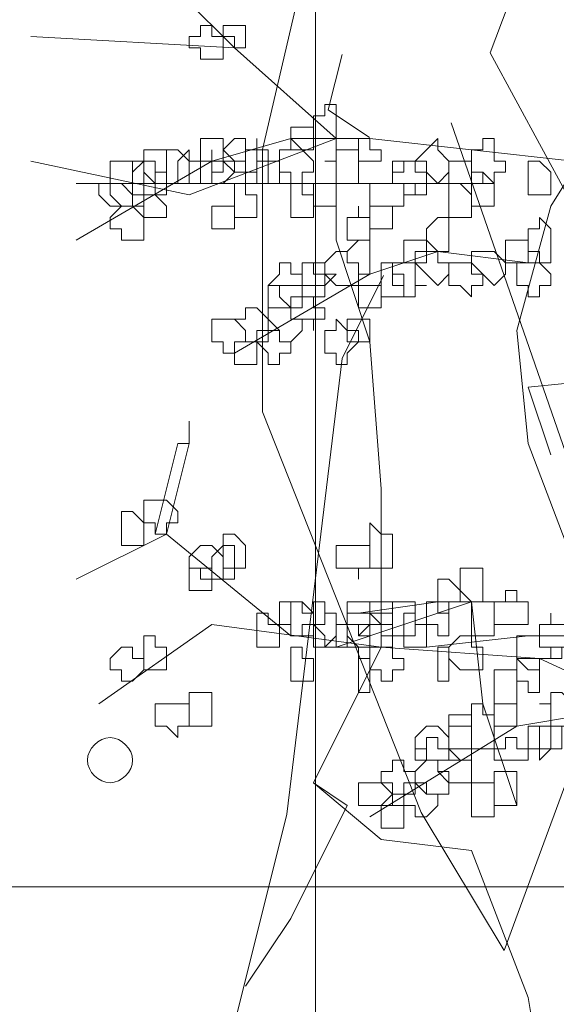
# Model space of a CAD drawing. Header units: millimetres. Extents: x 14400 to 93787, y -21104 to 39413.
# Tile 65 of 256: x 23587.51 to 23595.37, y 9755.07 to 9769.48. Entities that reach past the tile are written whole.
import ezdxf

# ---------------------------------------------------------------- set-up
doc = ezdxf.new("R2010")
doc.units = ezdxf.units.MM
doc.layers.add('_MODUS - zielen', color=66, linetype='Continuous', lineweight=9)
doc.layers.add('Hatch', color=4, linetype='Continuous', lineweight=5)

msp = doc.modelspace()

# ---------------------------------------------------------------- hatches: boundary and pattern name
at = {"layer": 'Hatch', "ltscale": 2, "true_color": 0xc7c7c7}
h = msp.add_hatch(dxfattribs=at)
h.set_pattern_fill('GRATE', color=9, scale=7, angle=90)
h.paths.add_polyline_path([(23182.90184, 9824.23322), (23670.94642, 9824.23322), (23670.94642, 9747.23322), (23182.90184, 9747.23322)])

# ---------------------------------------------------------------- linework, layer by layer
at = {"layer": '_MODUS - zielen', "transparency": 33554687}
msp.add_line((23595.54908, 9763.01881), (23593.83126, 9767.96578), dxfattribs=at)
for points in [[(23596.28268, 9759.7958), (23594.95897, 9763.27054), (23594.79351, 9764.92517), (23595.2899, 9766.74527), (23596.11721, 9768.06898), (23596.77907, 9769.72361), (23596.94453, 9773.03288)], [(23592.80794, 9760.29219), (23592.80794, 9762.60868), (23592.64248, 9764.75971), (23592.14609, 9766.24888), (23592.14609, 9767.73805), (23590.65692, 9769.06176), (23589.16775, 9770.55093), (23587.67858, 9771.87464)], [(23592.14609, 9767.73805), (23590.65692, 9769.06176), (23587.67858, 9769.22722)], [(23592.14609, 9767.73805), (23589.99507, 9766.91073), (23587.67858, 9767.40712)], [(23597.10999, 9765.91795), (23595.62082, 9767.40712), (23592.64248, 9767.73805), (23591.48424, 9767.73805), (23590.32599, 9767.40712), (23588.34043, 9766.24888)], [(23594.46258, 9767.0762), (23592.80794, 9767.0762), (23591.31877, 9767.0762), (23588.34043, 9767.0762)], [(23594.95897, 9765.91795), (23593.63526, 9766.08342), (23592.64248, 9765.75249), (23590.65692, 9764.59424)], [(23595.2899, 9763.10507), (23594.95897, 9764.09785), (23596.6136, 9764.26332), (23597.93731, 9764.09785), (23598.93009, 9762.93961), (23599.75741, 9761.45044)], [(23589.99507, 9763.60146), (23589.99507, 9763.27054), (23589.99507, 9763.27054)], [(23589.8296, 9763.27054), (23589.49868, 9761.94683), (23589.49868, 9761.94683)], [(23589.8296, 9763.27054), (23589.99507, 9763.27054), (23589.66414, 9761.94683), (23589.49868, 9761.94683)], [(23591.48424, 9760.45766), (23589.66414, 9761.94683), (23588.34043, 9761.28498)], [(23594.29712, 9759.46488), (23594.13165, 9760.95405), (23592.14609, 9760.29219)], [(23594.79351, 9760.95405), (23593.63526, 9760.95405), (23592.47702, 9760.78858)], [(23592.80794, 9760.29219), (23590.32599, 9760.62312), (23588.67136, 9759.46488)], [(23596.44814, 9760.45766), (23594.95897, 9760.45766), (23593.4698, 9760.29219)], [(23592.80794, 9760.29219), (23591.81516, 9758.30663), (23592.31155, 9757.97571), (23591.48424, 9756.32107), (23590.82238, 9755.32829)], [(23592.80794, 9760.29219), (23595.12443, 9760.12673), (23597.27546, 9759.13395)], [(23594.79351, 9757.97571), (23594.29712, 9759.46488), (23594.29712, 9759.46488)], [(23595.78629, 9759.29941), (23594.79351, 9759.13395), (23592.64248, 9757.81024)], [(23595.95175, 9750.36439), (23595.78629, 9752.34995), (23595.12443, 9754.17005), (23594.95897, 9755.16283), (23594.13165, 9757.31385), (23592.80794, 9757.47932), (23591.81516, 9758.30663)]]:
    msp.add_lwpolyline(points, dxfattribs=at)
at = {"layer": '_MODUS - zielen', "transparency": 33554687, "elevation": -6681.00084}
for points in [[(23594.00071, 9770.6085), (23591.77798, 9770.6085), (23591.07056, 9767.5767), (23591.07056, 9763.73636), (23593.3948, 9757.87461), (23594.60767, 9755.85346), (23596.02252, 9759.69379), (23597.03343, 9764.14057), (23594.4057, 9768.99155), (23595.01161, 9770.6085), (23595.21358, 9770.6085)], [(23592.23483, 9768.96378), (23592.03286, 9768.15524), (23592.63877, 9767.75103)], [(23592.8418, 9765.72975), (23592.23483, 9764.517), (23591.42695, 9757.84697), (23590.41618, 9753.8044), (23591.02209, 9752.59166), (23590.82012, 9751.78312)]]:
    msp.add_lwpolyline(points, dxfattribs=at)
at = {"layer": '_MODUS - zielen', "transparency": 33554687}
for points in [[(23590.16053, 9769.39268), (23590.16053, 9769.22722), (23589.99507, 9769.22722), (23589.99507, 9769.22722), (23589.99507, 9769.06176), (23590.16053, 9769.06176), (23590.16053, 9768.89629), (23590.32599, 9768.89629), (23590.32599, 9768.89629), (23590.32599, 9768.89629), (23590.32599, 9768.89629), (23590.49146, 9768.89629), (23590.49146, 9769.06176), (23590.49146, 9769.22722), (23590.49146, 9769.22722), (23590.32599, 9769.22722), (23590.32599, 9769.39268), (23590.32599, 9769.39268)], [(23590.65692, 9769.39268), (23590.49146, 9769.39268), (23590.49146, 9769.39268), (23590.49146, 9769.22722), (23590.49146, 9769.22722), (23590.65692, 9769.22722), (23590.65692, 9769.06176), (23590.65692, 9769.06176), (23590.82238, 9769.06176), (23590.82238, 9769.22722), (23590.82238, 9769.22722), (23590.82238, 9769.39268), (23590.82238, 9769.39268)], [(23591.98063, 9768.06898), (23591.81516, 9768.06898), (23591.81516, 9767.90351), (23591.81516, 9767.90351), (23591.81516, 9767.73805), (23591.98063, 9767.73805), (23591.98063, 9767.73805), (23592.14609, 9767.73805), (23592.14609, 9767.73805), (23592.14609, 9767.73805), (23592.14609, 9767.90351), (23592.14609, 9767.90351), (23592.14609, 9768.06898), (23592.14609, 9768.06898), (23592.14609, 9768.23444), (23591.98063, 9768.23444)], [(23591.48424, 9767.90351), (23591.48424, 9767.90351), (23591.48424, 9767.90351), (23591.48424, 9767.73805), (23591.48424, 9767.73805), (23591.48424, 9767.73805), (23591.48424, 9767.57259), (23591.6497, 9767.57259), (23591.81516, 9767.57259), (23591.81516, 9767.57259), (23591.81516, 9767.73805), (23591.81516, 9767.73805), (23591.81516, 9767.90351), (23591.81516, 9767.90351), (23591.81516, 9767.90351), (23591.6497, 9767.90351)], [(23590.32599, 9767.73805), (23590.16053, 9767.73805), (23590.16053, 9767.57259), (23590.16053, 9767.40712), (23590.16053, 9767.40712), (23590.32599, 9767.40712), (23590.32599, 9767.24166), (23590.32599, 9767.24166), (23590.49146, 9767.24166), (23590.49146, 9767.40712), (23590.65692, 9767.40712), (23590.65692, 9767.40712), (23590.49146, 9767.57259), (23590.49146, 9767.73805)], [(23590.65692, 9767.73805), (23590.49146, 9767.57259), (23590.49146, 9767.40712), (23590.49146, 9767.40712), (23590.65692, 9767.40712), (23590.65692, 9767.24166), (23590.65692, 9767.24166), (23590.82238, 9767.24166), (23590.98785, 9767.24166), (23590.98785, 9767.40712), (23590.98785, 9767.40712), (23590.98785, 9767.57259), (23590.82238, 9767.57259), (23590.82238, 9767.73805)], [(23590.98785, 9767.57259), (23590.82238, 9767.57259), (23590.82238, 9767.40712), (23590.82238, 9767.40712), (23590.82238, 9767.24166), (23590.98785, 9767.24166), (23590.98785, 9767.0762), (23590.98785, 9767.0762), (23591.15331, 9767.0762), (23591.15331, 9767.24166), (23591.15331, 9767.24166), (23591.15331, 9767.40712), (23591.15331, 9767.40712), (23591.15331, 9767.57259), (23590.98785, 9767.57259), (23590.98785, 9767.73805)], [(23591.48424, 9767.73805), (23591.48424, 9767.57259), (23591.31877, 9767.57259), (23591.31877, 9767.40712), (23591.31877, 9767.40712), (23591.31877, 9767.24166), (23591.48424, 9767.24166), (23591.48424, 9767.0762), (23591.6497, 9767.0762), (23591.6497, 9767.24166), (23591.81516, 9767.24166), (23591.81516, 9767.40712), (23591.81516, 9767.40712), (23591.6497, 9767.57259)], [(23592.47702, 9767.73805), (23592.47702, 9767.73805), (23592.47702, 9767.57259), (23592.47702, 9767.40712), (23592.47702, 9767.40712), (23592.64248, 9767.40712), (23592.64248, 9767.40712), (23592.80794, 9767.40712), (23592.80794, 9767.57259), (23592.64248, 9767.57259), (23592.64248, 9767.73805), (23592.64248, 9767.73805)], [(23593.4698, 9767.57259), (23593.30433, 9767.40712), (23593.30433, 9767.40712), (23593.4698, 9767.40712), (23593.4698, 9767.24166), (23593.63526, 9767.0762), (23593.63526, 9767.0762), (23593.80073, 9767.24166), (23593.80073, 9767.40712), (23593.80073, 9767.40712), (23593.63526, 9767.57259), (23593.63526, 9767.57259), (23593.63526, 9767.73805)], [(23594.29712, 9767.57259), (23594.13165, 9767.57259), (23594.13165, 9767.40712), (23594.13165, 9767.40712), (23594.13165, 9767.24166), (23594.29712, 9767.24166), (23594.29712, 9767.0762), (23594.46258, 9767.0762), (23594.46258, 9767.0762), (23594.46258, 9767.24166), (23594.62804, 9767.24166), (23594.62804, 9767.40712), (23594.62804, 9767.40712), (23594.46258, 9767.40712), (23594.46258, 9767.57259), (23594.46258, 9767.57259), (23594.46258, 9767.73805), (23594.29712, 9767.73805)], [(23589.49868, 9767.57259), (23589.33321, 9767.57259), (23589.33321, 9767.40712), (23589.33321, 9767.40712), (23589.33321, 9767.24166), (23589.49868, 9767.0762), (23589.49868, 9767.0762), (23589.66414, 9767.0762), (23589.66414, 9767.24166), (23589.66414, 9767.40712), (23589.66414, 9767.40712), (23589.66414, 9767.57259)], [(23589.8296, 9767.57259), (23589.66414, 9767.57259), (23589.66414, 9767.40712), (23589.66414, 9767.40712), (23589.66414, 9767.24166), (23589.66414, 9767.0762), (23589.8296, 9767.0762), (23589.8296, 9767.0762), (23589.99507, 9767.0762), (23589.99507, 9767.24166), (23589.99507, 9767.40712), (23589.99507, 9767.40712)], [(23589.8296, 9767.40712), (23589.8296, 9767.40712), (23589.8296, 9767.40712), (23589.8296, 9767.24166), (23589.8296, 9767.24166), (23589.8296, 9767.0762), (23589.99507, 9767.0762), (23589.99507, 9767.0762), (23590.16053, 9767.0762), (23590.16053, 9767.0762), (23590.16053, 9767.24166), (23590.16053, 9767.40712), (23590.16053, 9767.40712), (23589.99507, 9767.40712), (23589.99507, 9767.40712), (23589.99507, 9767.57259)], [(23590.32599, 9767.40712), (23590.16053, 9767.40712), (23590.16053, 9767.40712), (23590.16053, 9767.24166), (23590.16053, 9767.0762), (23590.32599, 9767.0762), (23590.32599, 9767.0762), (23590.32599, 9767.0762), (23590.49146, 9767.0762), (23590.49146, 9767.0762), (23590.65692, 9767.24166), (23590.49146, 9767.40712), (23590.49146, 9767.40712), (23590.32599, 9767.40712), (23590.32599, 9767.57259)], [(23592.14609, 9767.57259), (23592.14609, 9767.40712), (23591.98063, 9767.40712), (23591.98063, 9767.40712), (23592.14609, 9767.40712), (23592.14609, 9767.24166), (23592.14609, 9767.0762), (23592.14609, 9767.0762), (23592.31155, 9767.0762), (23592.47702, 9767.0762), (23592.47702, 9767.24166), (23592.47702, 9767.40712), (23592.47702, 9767.40712), (23592.47702, 9767.57259), (23592.31155, 9767.57259)], [(23589.00229, 9767.40712), (23589.00229, 9767.40712), (23588.83682, 9767.40712), (23588.83682, 9767.24166), (23588.83682, 9767.0762), (23589.00229, 9767.0762), (23589.16775, 9766.91073), (23589.16775, 9766.91073), (23589.16775, 9767.0762), (23589.33321, 9767.0762), (23589.33321, 9767.0762), (23589.33321, 9767.24166), (23589.33321, 9767.40712), (23589.16775, 9767.40712), (23589.16775, 9767.40712)], [(23589.16775, 9767.40712), (23589.16775, 9767.40712), (23589.16775, 9767.24166), (23589.16775, 9767.0762), (23589.16775, 9767.0762), (23589.16775, 9766.91073), (23589.16775, 9766.91073), (23589.33321, 9766.91073), (23589.49868, 9766.91073), (23589.49868, 9767.0762), (23589.49868, 9767.0762), (23589.49868, 9767.0762), (23589.49868, 9767.0762), (23589.49868, 9767.24166), (23589.49868, 9767.40712), (23589.33321, 9767.40712)], [(23589.33321, 9767.40712), (23589.16775, 9767.24166), (23589.16775, 9767.0762), (23589.16775, 9767.0762), (23589.33321, 9767.0762), (23589.33321, 9766.91073), (23589.49868, 9766.91073), (23589.49868, 9766.91073), (23589.66414, 9766.91073), (23589.66414, 9767.0762), (23589.66414, 9767.0762), (23589.66414, 9767.24166), (23589.49868, 9767.24166), (23589.49868, 9767.40712), (23589.49868, 9767.40712)], [(23590.49146, 9767.40712), (23590.49146, 9767.40712), (23590.32599, 9767.40712), (23590.32599, 9767.24166), (23590.32599, 9767.0762), (23590.49146, 9767.0762), (23590.49146, 9767.0762), (23590.65692, 9767.0762), (23590.65692, 9766.91073), (23590.65692, 9766.91073), (23590.65692, 9767.0762), (23590.82238, 9767.0762), (23590.82238, 9767.0762), (23590.82238, 9767.24166), (23590.82238, 9767.40712), (23590.65692, 9767.40712), (23590.65692, 9767.40712), (23590.65692, 9767.40712)], [(23591.15331, 9767.40712), (23590.98785, 9767.40712), (23590.98785, 9767.40712), (23590.98785, 9767.24166), (23590.98785, 9767.0762), (23590.98785, 9767.0762), (23591.15331, 9767.0762), (23591.15331, 9767.0762), (23591.31877, 9767.0762), (23591.31877, 9767.0762), (23591.31877, 9767.24166), (23591.31877, 9767.40712)], [(23593.13887, 9767.40712), (23593.13887, 9767.24166), (23592.97341, 9767.24166), (23592.97341, 9767.0762), (23593.13887, 9767.0762), (23593.13887, 9766.91073), (23593.30433, 9766.91073), (23593.30433, 9766.91073), (23593.4698, 9766.91073), (23593.4698, 9767.0762), (23593.4698, 9767.0762), (23593.4698, 9767.24166), (23593.30433, 9767.24166), (23593.30433, 9767.40712), (23593.30433, 9767.40712)], [(23593.13887, 9767.40712), (23592.97341, 9767.40712), (23592.97341, 9767.24166), (23592.97341, 9767.0762), (23593.13887, 9767.0762), (23593.30433, 9767.0762), (23593.30433, 9766.91073), (23593.30433, 9767.0762), (23593.4698, 9767.0762), (23593.4698, 9767.0762), (23593.4698, 9767.24166), (23593.30433, 9767.24166), (23593.30433, 9767.40712), (23593.30433, 9767.40712)], [(23593.96619, 9767.40712), (23593.80073, 9767.40712), (23593.80073, 9767.40712), (23593.80073, 9767.24166), (23593.80073, 9767.0762), (23593.80073, 9767.0762), (23593.96619, 9767.0762), (23594.13165, 9766.91073), (23594.13165, 9767.0762), (23594.13165, 9767.0762), (23594.13165, 9767.0762), (23594.13165, 9767.24166), (23594.13165, 9767.40712), (23594.13165, 9767.40712), (23594.13165, 9767.40712)], [(23595.12443, 9767.40712), (23594.95897, 9767.40712), (23594.95897, 9767.24166), (23594.95897, 9767.0762), (23594.95897, 9767.0762), (23594.95897, 9766.91073), (23595.12443, 9766.91073), (23595.12443, 9766.91073), (23595.2899, 9766.91073), (23595.2899, 9767.0762), (23595.2899, 9767.0762), (23595.2899, 9767.24166)], [(23594.13165, 9767.24166), (23594.13165, 9767.0762), (23594.13165, 9767.0762), (23594.13165, 9767.0762), (23594.13165, 9766.91073), (23594.13165, 9766.74527), (23594.13165, 9766.74527), (23594.29712, 9766.74527), (23594.46258, 9766.74527), (23594.46258, 9766.74527), (23594.46258, 9766.74527), (23594.46258, 9766.91073), (23594.46258, 9767.0762), (23594.46258, 9767.0762), (23594.29712, 9767.24166)], [(23588.83682, 9767.0762), (23588.83682, 9767.0762), (23588.67136, 9767.0762), (23588.67136, 9766.91073), (23588.83682, 9766.74527), (23588.83682, 9766.74527), (23588.83682, 9766.74527), (23589.00229, 9766.74527), (23589.16775, 9766.74527), (23589.16775, 9766.74527), (23589.16775, 9766.91073), (23589.16775, 9767.0762), (23589.00229, 9767.0762)], [(23589.00229, 9767.0762), (23589.00229, 9767.0762), (23588.83682, 9767.0762), (23588.83682, 9766.91073), (23589.00229, 9766.74527), (23589.00229, 9766.74527), (23589.16775, 9766.74527), (23589.16775, 9766.74527), (23589.33321, 9766.74527), (23589.33321, 9766.74527), (23589.33321, 9766.91073), (23589.33321, 9767.0762), (23589.16775, 9767.0762), (23589.16775, 9767.0762)], [(23590.65692, 9767.0762), (23590.65692, 9766.91073), (23590.65692, 9766.91073), (23590.65692, 9766.74527), (23590.65692, 9766.74527), (23590.65692, 9766.57981), (23590.65692, 9766.57981), (23590.82238, 9766.57981), (23590.98785, 9766.57981), (23590.98785, 9766.57981), (23590.98785, 9766.57981), (23590.98785, 9766.74527), (23590.98785, 9766.74527), (23590.98785, 9766.91073), (23590.82238, 9766.91073), (23590.82238, 9767.0762)], [(23591.48424, 9766.91073), (23591.48424, 9766.91073), (23591.48424, 9766.74527), (23591.48424, 9766.74527), (23591.48424, 9766.57981), (23591.48424, 9766.57981), (23591.48424, 9766.57981), (23591.6497, 9766.57981), (23591.81516, 9766.57981), (23591.81516, 9766.57981), (23591.81516, 9766.74527), (23591.81516, 9766.74527), (23591.81516, 9766.91073), (23591.6497, 9766.91073), (23591.6497, 9767.0762), (23591.48424, 9767.0762)], [(23591.81516, 9767.0762), (23591.81516, 9767.0762), (23591.81516, 9767.0762), (23591.81516, 9766.91073), (23591.81516, 9766.74527), (23591.81516, 9766.74527), (23591.81516, 9766.74527), (23591.98063, 9766.74527), (23592.14609, 9766.74527), (23592.14609, 9766.74527), (23592.14609, 9766.91073), (23592.14609, 9767.0762), (23592.14609, 9767.0762), (23592.14609, 9767.0762), (23591.98063, 9767.0762)], [(23592.80794, 9767.0762), (23592.64248, 9767.0762), (23592.64248, 9767.0762), (23592.64248, 9766.91073), (23592.64248, 9766.74527), (23592.80794, 9766.74527), (23592.80794, 9766.74527), (23592.97341, 9766.74527), (23592.97341, 9766.74527), (23592.97341, 9766.74527), (23593.13887, 9766.74527), (23593.13887, 9766.91073), (23593.13887, 9767.0762), (23592.97341, 9767.0762), (23592.97341, 9767.0762), (23592.97341, 9767.0762)], [(23593.80073, 9767.0762), (23593.80073, 9767.0762), (23593.80073, 9766.91073), (23593.80073, 9766.74527), (23593.80073, 9766.74527), (23593.80073, 9766.57981), (23593.80073, 9766.57981), (23593.96619, 9766.57981), (23594.13165, 9766.57981), (23594.13165, 9766.74527), (23594.13165, 9766.74527), (23594.13165, 9766.91073), (23593.96619, 9767.0762)], [(23589.49868, 9766.91073), (23589.33321, 9766.91073), (23589.33321, 9766.74527), (23589.33321, 9766.74527), (23589.33321, 9766.57981), (23589.33321, 9766.57981), (23589.49868, 9766.57981), (23589.49868, 9766.57981), (23589.66414, 9766.57981), (23589.66414, 9766.57981), (23589.66414, 9766.74527), (23589.66414, 9766.74527)], [(23589.00229, 9766.74527), (23588.83682, 9766.57981), (23588.83682, 9766.57981), (23588.83682, 9766.41434), (23589.00229, 9766.41434), (23589.00229, 9766.24888), (23589.16775, 9766.24888), (23589.16775, 9766.24888), (23589.33321, 9766.24888), (23589.33321, 9766.41434), (23589.33321, 9766.57981), (23589.33321, 9766.57981), (23589.16775, 9766.74527), (23589.16775, 9766.74527)], [(23590.32599, 9766.74527), (23590.32599, 9766.74527), (23590.32599, 9766.74527), (23590.32599, 9766.57981), (23590.32599, 9766.57981), (23590.32599, 9766.41434), (23590.32599, 9766.41434), (23590.49146, 9766.41434), (23590.65692, 9766.41434), (23590.65692, 9766.57981), (23590.65692, 9766.57981), (23590.65692, 9766.74527), (23590.49146, 9766.74527)], [(23592.47702, 9766.57981), (23592.31155, 9766.57981), (23592.31155, 9766.57981), (23592.31155, 9766.41434), (23592.31155, 9766.24888), (23592.47702, 9766.24888), (23592.47702, 9766.24888), (23592.47702, 9766.24888), (23592.64248, 9766.24888), (23592.64248, 9766.24888), (23592.64248, 9766.41434), (23592.64248, 9766.57981), (23592.64248, 9766.57981), (23592.47702, 9766.57981), (23592.47702, 9766.74527), (23592.47702, 9766.74527)], [(23592.64248, 9766.74527), (23592.64248, 9766.74527), (23592.64248, 9766.57981), (23592.64248, 9766.57981), (23592.64248, 9766.57981), (23592.64248, 9766.41434), (23592.80794, 9766.41434), (23592.97341, 9766.41434), (23592.97341, 9766.57981), (23592.97341, 9766.57981), (23592.97341, 9766.74527), (23592.97341, 9766.74527), (23592.97341, 9766.74527), (23592.80794, 9766.74527)], [(23593.63526, 9766.57981), (23593.4698, 9766.41434), (23593.4698, 9766.24888), (23593.4698, 9766.24888), (23593.63526, 9766.08342), (23593.63526, 9766.08342), (23593.80073, 9766.08342), (23593.80073, 9766.08342), (23593.80073, 9766.24888), (23593.80073, 9766.24888), (23593.80073, 9766.41434), (23593.80073, 9766.57981)], [(23595.12443, 9766.57981), (23595.12443, 9766.41434), (23594.95897, 9766.41434), (23594.95897, 9766.24888), (23594.95897, 9766.24888), (23594.95897, 9766.08342), (23595.12443, 9766.08342), (23595.12443, 9765.91795), (23595.2899, 9765.91795), (23595.2899, 9766.08342), (23595.2899, 9766.08342), (23595.2899, 9766.24888), (23595.2899, 9766.24888), (23595.2899, 9766.41434)], [(23592.47702, 9766.24888), (23592.47702, 9766.24888), (23592.31155, 9766.08342), (23592.31155, 9765.91795), (23592.47702, 9765.91795), (23592.47702, 9765.91795), (23592.47702, 9765.75249), (23592.64248, 9765.75249), (23592.64248, 9765.91795), (23592.64248, 9765.91795), (23592.64248, 9765.91795), (23592.64248, 9766.08342), (23592.64248, 9766.24888), (23592.64248, 9766.24888)], [(23593.30433, 9766.24888), (23593.13887, 9766.24888), (23593.13887, 9766.24888), (23593.13887, 9766.08342), (23593.13887, 9765.91795), (23593.30433, 9765.91795), (23593.30433, 9765.91795), (23593.4698, 9765.91795), (23593.4698, 9765.91795), (23593.4698, 9766.08342), (23593.4698, 9766.24888), (23593.4698, 9766.24888)], [(23594.79351, 9766.24888), (23594.62804, 9766.24888), (23594.62804, 9766.24888), (23594.62804, 9766.08342), (23594.62804, 9765.91795), (23594.62804, 9765.91795), (23594.79351, 9765.91795), (23594.79351, 9765.91795), (23594.95897, 9765.91795), (23594.95897, 9765.91795), (23594.95897, 9766.08342), (23594.95897, 9766.24888)], [(23592.14609, 9766.08342), (23591.98063, 9765.91795), (23591.98063, 9765.91795), (23591.98063, 9765.75249), (23592.14609, 9765.58703), (23592.14609, 9765.58703), (23592.31155, 9765.58703), (23592.47702, 9765.58703), (23592.47702, 9765.75249), (23592.47702, 9765.91795), (23592.47702, 9765.91795), (23592.31155, 9765.91795), (23592.31155, 9766.08342)], [(23593.4698, 9766.08342), (23593.30433, 9766.08342), (23593.30433, 9765.91795), (23593.30433, 9765.91795), (23593.4698, 9765.75249), (23593.63526, 9765.58703), (23593.63526, 9765.58703), (23593.80073, 9765.75249), (23593.80073, 9765.91795), (23593.80073, 9765.91795), (23593.63526, 9765.91795), (23593.63526, 9766.08342), (23593.63526, 9766.08342)], [(23594.29712, 9766.08342), (23594.13165, 9766.08342), (23594.13165, 9765.91795), (23594.13165, 9765.91795), (23594.29712, 9765.75249), (23594.46258, 9765.58703), (23594.46258, 9765.58703), (23594.62804, 9765.75249), (23594.62804, 9765.91795), (23594.62804, 9765.91795), (23594.46258, 9766.08342), (23594.46258, 9766.08342)], [(23591.31877, 9765.91795), (23591.31877, 9765.75249), (23591.15331, 9765.58703), (23591.15331, 9765.58703), (23591.31877, 9765.58703), (23591.31877, 9765.42156), (23591.48424, 9765.2561), (23591.48424, 9765.2561), (23591.48424, 9765.42156), (23591.6497, 9765.42156), (23591.6497, 9765.58703), (23591.6497, 9765.58703), (23591.6497, 9765.75249), (23591.48424, 9765.75249), (23591.48424, 9765.91795)], [(23591.81516, 9765.91795), (23591.6497, 9765.91795), (23591.6497, 9765.91795), (23591.6497, 9765.75249), (23591.6497, 9765.58703), (23591.81516, 9765.58703), (23591.81516, 9765.58703), (23591.98063, 9765.58703), (23591.98063, 9765.58703), (23592.14609, 9765.75249), (23591.98063, 9765.75249), (23591.98063, 9765.91795), (23591.98063, 9765.91795)], [(23591.81516, 9765.91795), (23591.6497, 9765.91795), (23591.6497, 9765.75249), (23591.6497, 9765.58703), (23591.6497, 9765.58703), (23591.6497, 9765.42156), (23591.81516, 9765.42156), (23591.81516, 9765.2561), (23591.81516, 9765.42156), (23591.98063, 9765.42156), (23591.98063, 9765.58703), (23591.98063, 9765.58703), (23591.98063, 9765.75249), (23591.81516, 9765.75249)], [(23592.97341, 9765.91795), (23592.80794, 9765.91795), (23592.80794, 9765.75249), (23592.80794, 9765.58703), (23592.80794, 9765.58703), (23592.80794, 9765.42156), (23592.97341, 9765.42156), (23592.97341, 9765.42156), (23593.13887, 9765.42156), (23593.13887, 9765.58703), (23593.13887, 9765.58703), (23593.13887, 9765.75249), (23592.97341, 9765.75249)], [(23593.13887, 9765.91795), (23592.97341, 9765.91795), (23592.97341, 9765.91795), (23592.97341, 9765.75249), (23592.97341, 9765.58703), (23592.97341, 9765.58703), (23593.13887, 9765.58703), (23593.13887, 9765.42156), (23593.30433, 9765.42156), (23593.30433, 9765.58703), (23593.30433, 9765.58703), (23593.4698, 9765.58703), (23593.30433, 9765.58703), (23593.30433, 9765.75249), (23593.30433, 9765.91795), (23593.30433, 9765.91795), (23593.30433, 9765.91795)], [(23593.96619, 9765.91795), (23593.80073, 9765.91795), (23593.80073, 9765.75249), (23593.80073, 9765.58703), (23593.96619, 9765.58703), (23594.13165, 9765.42156), (23594.13165, 9765.58703), (23594.29712, 9765.58703), (23594.29712, 9765.75249), (23594.13165, 9765.75249), (23594.13165, 9765.91795), (23594.13165, 9765.91795)], [(23594.95897, 9765.91795), (23594.95897, 9765.91795), (23594.79351, 9765.91795), (23594.79351, 9765.75249), (23594.79351, 9765.58703), (23594.79351, 9765.58703), (23594.95897, 9765.58703), (23594.95897, 9765.42156), (23595.12443, 9765.42156), (23595.12443, 9765.42156), (23595.12443, 9765.58703), (23595.2899, 9765.58703), (23595.2899, 9765.58703), (23595.2899, 9765.75249), (23595.12443, 9765.91795), (23595.12443, 9765.91795), (23595.12443, 9765.91795)], [(23591.31877, 9765.58703), (23591.15331, 9765.58703), (23591.15331, 9765.42156), (23591.15331, 9765.2561), (23591.31877, 9765.2561), (23591.31877, 9765.2561), (23591.48424, 9765.2561), (23591.48424, 9765.2561), (23591.6497, 9765.2561), (23591.6497, 9765.2561), (23591.6497, 9765.42156), (23591.6497, 9765.58703), (23591.48424, 9765.58703), (23591.48424, 9765.58703), (23591.48424, 9765.58703)], [(23592.47702, 9765.58703), (23592.47702, 9765.58703), (23592.47702, 9765.42156), (23592.47702, 9765.2561), (23592.47702, 9765.2561), (23592.47702, 9765.2561), (23592.64248, 9765.2561), (23592.64248, 9765.2561), (23592.80794, 9765.2561), (23592.80794, 9765.2561), (23592.80794, 9765.42156), (23592.80794, 9765.58703), (23592.64248, 9765.58703), (23592.64248, 9765.58703), (23592.64248, 9765.58703)], [(23591.6497, 9765.42156), (23591.6497, 9765.2561), (23591.48424, 9765.2561), (23591.48424, 9765.2561), (23591.48424, 9765.09063), (23591.6497, 9765.09063), (23591.6497, 9765.09063), (23591.81516, 9765.09063), (23591.81516, 9764.92517), (23591.81516, 9765.09063), (23591.98063, 9765.09063), (23591.98063, 9765.09063), (23591.98063, 9765.2561), (23591.98063, 9765.2561), (23591.81516, 9765.2561), (23591.81516, 9765.42156), (23591.81516, 9765.42156)], [(23590.82238, 9765.2561), (23590.82238, 9765.09063), (23590.65692, 9765.09063), (23590.65692, 9765.09063), (23590.82238, 9764.92517), (23590.82238, 9764.75971), (23590.98785, 9764.75971), (23590.98785, 9764.75971), (23591.15331, 9764.75971), (23591.15331, 9764.92517), (23591.15331, 9765.09063), (23591.15331, 9765.09063), (23590.98785, 9765.2561), (23590.98785, 9765.2561)], [(23591.31877, 9765.2561), (23591.15331, 9765.2561), (23591.15331, 9765.09063), (23591.15331, 9765.09063), (23591.15331, 9764.92517), (23591.31877, 9764.92517), (23591.31877, 9764.75971), (23591.48424, 9764.75971), (23591.48424, 9764.75971), (23591.6497, 9764.92517), (23591.6497, 9765.09063), (23591.6497, 9765.09063), (23591.48424, 9765.09063), (23591.48424, 9765.2561), (23591.48424, 9765.2561)], [(23590.49146, 9765.09063), (23590.49146, 9765.09063), (23590.32599, 9765.09063), (23590.32599, 9764.92517), (23590.32599, 9764.75971), (23590.32599, 9764.75971), (23590.49146, 9764.75971), (23590.49146, 9764.59424), (23590.65692, 9764.59424), (23590.65692, 9764.59424), (23590.65692, 9764.75971), (23590.82238, 9764.75971), (23590.82238, 9764.75971), (23590.82238, 9764.92517), (23590.65692, 9765.09063), (23590.65692, 9765.09063), (23590.65692, 9765.09063)], [(23591.15331, 9764.92517), (23590.98785, 9764.92517), (23590.98785, 9764.75971), (23590.98785, 9764.75971), (23591.15331, 9764.59424), (23591.15331, 9764.42878), (23591.15331, 9764.42878), (23591.31877, 9764.42878), (23591.31877, 9764.59424), (23591.48424, 9764.59424), (23591.48424, 9764.75971), (23591.48424, 9764.75971), (23591.31877, 9764.75971), (23591.31877, 9764.92517), (23591.15331, 9765.09063), (23591.15331, 9765.09063)], [(23592.14609, 9765.09063), (23592.14609, 9764.92517), (23591.98063, 9764.92517), (23591.98063, 9764.75971), (23591.98063, 9764.75971), (23591.98063, 9764.59424), (23592.14609, 9764.59424), (23592.14609, 9764.42878), (23592.31155, 9764.42878), (23592.31155, 9764.59424), (23592.47702, 9764.75971), (23592.47702, 9764.75971), (23592.31155, 9764.75971), (23592.31155, 9764.92517)], [(23592.47702, 9765.09063), (23592.31155, 9765.09063), (23592.31155, 9765.09063), (23592.31155, 9764.92517), (23592.47702, 9764.92517), (23592.47702, 9764.75971), (23592.47702, 9764.75971), (23592.47702, 9764.75971), (23592.64248, 9764.75971), (23592.64248, 9764.75971), (23592.64248, 9764.92517), (23592.64248, 9765.09063), (23592.64248, 9765.09063)], [(23590.82238, 9764.75971), (23590.65692, 9764.75971), (23590.65692, 9764.75971), (23590.65692, 9764.59424), (23590.65692, 9764.42878), (23590.65692, 9764.42878), (23590.82238, 9764.42878), (23590.98785, 9764.42878), (23590.98785, 9764.42878), (23590.98785, 9764.42878), (23590.98785, 9764.59424), (23590.98785, 9764.75971), (23590.98785, 9764.75971), (23590.98785, 9764.75971)], [(23589.49868, 9762.44322), (23589.49868, 9762.44322), (23589.33321, 9762.44322), (23589.33321, 9762.27776), (23589.33321, 9762.11229), (23589.49868, 9762.11229), (23589.49868, 9761.94683), (23589.49868, 9761.94683), (23589.66414, 9761.94683), (23589.66414, 9762.11229), (23589.8296, 9762.11229), (23589.8296, 9762.11229), (23589.8296, 9762.27776), (23589.66414, 9762.44322)], [(23589.16775, 9762.27776), (23589.00229, 9762.27776), (23589.00229, 9762.11229), (23589.00229, 9762.11229), (23589.00229, 9761.94683), (23589.00229, 9761.78137), (23589.16775, 9761.78137), (23589.16775, 9761.78137), (23589.33321, 9761.78137), (23589.33321, 9761.94683), (23589.33321, 9762.11229), (23589.33321, 9762.11229)], [(23592.64248, 9761.94683), (23592.64248, 9761.94683), (23592.64248, 9761.78137), (23592.64248, 9761.78137), (23592.64248, 9761.6159), (23592.64248, 9761.6159), (23592.64248, 9761.45044), (23592.80794, 9761.45044), (23592.97341, 9761.45044), (23592.97341, 9761.6159), (23592.97341, 9761.78137), (23592.97341, 9761.78137), (23592.97341, 9761.94683), (23592.80794, 9761.94683), (23592.64248, 9762.11229)], [(23590.65692, 9761.94683), (23590.49146, 9761.94683), (23590.49146, 9761.78137), (23590.49146, 9761.78137), (23590.49146, 9761.6159), (23590.49146, 9761.45044), (23590.65692, 9761.45044), (23590.65692, 9761.45044), (23590.82238, 9761.45044), (23590.82238, 9761.6159), (23590.82238, 9761.78137), (23590.82238, 9761.78137)], [(23590.16053, 9761.78137), (23589.99507, 9761.6159), (23589.99507, 9761.45044), (23589.99507, 9761.45044), (23590.16053, 9761.45044), (23590.16053, 9761.28498), (23590.32599, 9761.28498), (23590.32599, 9761.28498), (23590.49146, 9761.28498), (23590.49146, 9761.45044), (23590.49146, 9761.45044), (23590.49146, 9761.6159), (23590.32599, 9761.78137), (23590.32599, 9761.78137)], [(23590.32599, 9761.6159), (23590.32599, 9761.45044), (23590.32599, 9761.45044), (23590.32599, 9761.28498), (23590.49146, 9761.28498), (23590.49146, 9761.28498), (23590.65692, 9761.28498), (23590.65692, 9761.28498), (23590.65692, 9761.28498), (23590.65692, 9761.45044), (23590.65692, 9761.45044), (23590.65692, 9761.6159), (23590.65692, 9761.6159), (23590.65692, 9761.78137), (23590.49146, 9761.78137)], [(23592.31155, 9761.78137), (23592.31155, 9761.78137), (23592.14609, 9761.78137), (23592.14609, 9761.6159), (23592.14609, 9761.45044), (23592.31155, 9761.45044), (23592.31155, 9761.45044), (23592.47702, 9761.45044), (23592.47702, 9761.28498), (23592.47702, 9761.28498), (23592.47702, 9761.45044), (23592.64248, 9761.45044), (23592.64248, 9761.45044), (23592.64248, 9761.6159), (23592.64248, 9761.78137), (23592.47702, 9761.78137), (23592.47702, 9761.78137), (23592.47702, 9761.78137)], [(23589.99507, 9761.45044), (23589.99507, 9761.45044), (23589.99507, 9761.28498), (23589.99507, 9761.28498), (23589.99507, 9761.28498), (23589.99507, 9761.11951), (23590.16053, 9761.11951), (23590.32599, 9761.11951), (23590.32599, 9761.11951), (23590.32599, 9761.28498), (23590.32599, 9761.28498), (23590.32599, 9761.45044), (23590.32599, 9761.45044), (23590.16053, 9761.45044)], [(23594.13165, 9761.45044), (23593.96619, 9761.45044), (23593.96619, 9761.28498), (23593.96619, 9761.28498), (23593.96619, 9761.11951), (23594.13165, 9760.95405), (23594.13165, 9760.95405), (23594.29712, 9760.95405), (23594.29712, 9761.11951), (23594.29712, 9761.28498), (23594.29712, 9761.28498), (23594.29712, 9761.45044)], [(23593.63526, 9761.28498), (23593.63526, 9761.28498), (23593.63526, 9761.28498), (23593.63526, 9761.11951), (23593.63526, 9760.95405), (23593.63526, 9760.95405), (23593.63526, 9760.78858), (23593.80073, 9760.78858), (23593.80073, 9760.78858), (23593.80073, 9760.95405), (23593.96619, 9760.95405), (23593.96619, 9760.95405), (23593.96619, 9761.11951), (23593.80073, 9761.28498), (23593.80073, 9761.28498)], [(23594.62804, 9761.11951), (23594.62804, 9760.95405), (23594.46258, 9760.95405), (23594.46258, 9760.95405), (23594.46258, 9760.78858), (23594.46258, 9760.62312), (23594.62804, 9760.62312), (23594.62804, 9760.62312), (23594.79351, 9760.62312), (23594.79351, 9760.62312), (23594.79351, 9760.62312), (23594.95897, 9760.62312), (23594.95897, 9760.78858), (23594.95897, 9760.95405), (23594.79351, 9760.95405), (23594.79351, 9760.95405), (23594.79351, 9760.95405), (23594.79351, 9761.11951)], [(23591.48424, 9760.95405), (23591.31877, 9760.95405), (23591.31877, 9760.78858), (23591.31877, 9760.62312), (23591.31877, 9760.62312), (23591.48424, 9760.62312), (23591.48424, 9760.45766), (23591.48424, 9760.45766), (23591.6497, 9760.45766), (23591.6497, 9760.62312), (23591.81516, 9760.62312), (23591.81516, 9760.62312), (23591.81516, 9760.78858), (23591.6497, 9760.78858), (23591.6497, 9760.95405)], [(23591.48424, 9760.95405), (23591.48424, 9760.95405), (23591.48424, 9760.78858), (23591.48424, 9760.62312), (23591.48424, 9760.62312), (23591.48424, 9760.45766), (23591.48424, 9760.45766), (23591.6497, 9760.45766), (23591.81516, 9760.45766), (23591.81516, 9760.62312), (23591.81516, 9760.62312), (23591.81516, 9760.78858), (23591.6497, 9760.95405)], [(23591.81516, 9760.95405), (23591.81516, 9760.78858), (23591.81516, 9760.62312), (23591.81516, 9760.62312), (23591.81516, 9760.45766), (23591.81516, 9760.45766), (23591.81516, 9760.29219), (23591.98063, 9760.29219), (23592.14609, 9760.45766), (23592.14609, 9760.62312), (23592.14609, 9760.62312), (23592.14609, 9760.78858), (23591.98063, 9760.78858), (23591.98063, 9760.95405)], [(23592.47702, 9760.95405), (23592.31155, 9760.95405), (23592.31155, 9760.95405), (23592.31155, 9760.78858), (23592.31155, 9760.62312), (23592.47702, 9760.62312), (23592.47702, 9760.62312), (23592.47702, 9760.45766), (23592.64248, 9760.62312), (23592.64248, 9760.62312), (23592.64248, 9760.78858), (23592.64248, 9760.78858), (23592.64248, 9760.95405)], [(23592.64248, 9760.95405), (23592.64248, 9760.95405), (23592.64248, 9760.95405), (23592.64248, 9760.78858), (23592.64248, 9760.62312), (23592.64248, 9760.62312), (23592.64248, 9760.62312), (23592.80794, 9760.62312), (23592.80794, 9760.45766), (23592.97341, 9760.45766), (23592.97341, 9760.62312), (23592.97341, 9760.62312), (23592.97341, 9760.62312), (23592.97341, 9760.78858), (23592.97341, 9760.95405), (23592.97341, 9760.95405), (23592.80794, 9760.95405)], [(23592.97341, 9760.95405), (23592.97341, 9760.95405), (23592.97341, 9760.78858), (23592.97341, 9760.62312), (23592.97341, 9760.62312), (23592.97341, 9760.45766), (23593.13887, 9760.45766), (23593.30433, 9760.45766), (23593.30433, 9760.62312), (23593.30433, 9760.62312), (23593.30433, 9760.62312), (23593.30433, 9760.62312), (23593.30433, 9760.78858), (23593.30433, 9760.95405), (23593.13887, 9760.95405)], [(23593.63526, 9760.95405), (23593.4698, 9760.95405), (23593.4698, 9760.78858), (23593.4698, 9760.62312), (23593.4698, 9760.62312), (23593.63526, 9760.62312), (23593.63526, 9760.45766), (23593.63526, 9760.45766), (23593.80073, 9760.45766), (23593.80073, 9760.62312), (23593.80073, 9760.62312), (23593.80073, 9760.62312), (23593.80073, 9760.78858), (23593.80073, 9760.78858), (23593.80073, 9760.95405)], [(23594.13165, 9760.95405), (23594.13165, 9760.78858), (23594.13165, 9760.62312), (23594.13165, 9760.62312), (23594.13165, 9760.45766), (23594.29712, 9760.45766), (23594.46258, 9760.45766), (23594.46258, 9760.45766), (23594.46258, 9760.62312), (23594.46258, 9760.62312), (23594.46258, 9760.78858), (23594.46258, 9760.95405), (23594.29712, 9760.95405)], [(23590.98785, 9760.78858), (23590.98785, 9760.62312), (23590.98785, 9760.62312), (23590.98785, 9760.45766), (23590.98785, 9760.29219), (23591.15331, 9760.29219), (23591.15331, 9760.29219), (23591.15331, 9760.29219), (23591.31877, 9760.29219), (23591.31877, 9760.45766), (23591.31877, 9760.62312), (23591.31877, 9760.62312), (23591.15331, 9760.62312), (23591.15331, 9760.78858), (23591.15331, 9760.78858)], [(23591.98063, 9760.78858), (23591.98063, 9760.62312), (23591.81516, 9760.62312), (23591.81516, 9760.62312), (23591.98063, 9760.45766), (23591.98063, 9760.29219), (23592.14609, 9760.29219), (23592.14609, 9760.29219), (23592.31155, 9760.29219), (23592.31155, 9760.45766), (23592.31155, 9760.62312), (23592.31155, 9760.62312), (23592.14609, 9760.62312), (23592.14609, 9760.78858), (23592.14609, 9760.78858)], [(23592.47702, 9760.78858), (23592.31155, 9760.78858), (23592.31155, 9760.62312), (23592.31155, 9760.62312), (23592.31155, 9760.45766), (23592.47702, 9760.29219), (23592.47702, 9760.29219), (23592.64248, 9760.29219), (23592.64248, 9760.45766), (23592.64248, 9760.45766), (23592.64248, 9760.62312), (23592.64248, 9760.62312), (23592.64248, 9760.78858)], [(23592.64248, 9760.62312), (23592.47702, 9760.62312), (23592.47702, 9760.45766), (23592.64248, 9760.45766), (23592.64248, 9760.29219), (23592.64248, 9760.29219), (23592.80794, 9760.29219), (23592.97341, 9760.29219), (23592.97341, 9760.45766), (23592.97341, 9760.62312), (23592.80794, 9760.62312), (23592.64248, 9760.78858)], [(23592.64248, 9760.78858), (23592.64248, 9760.78858), (23592.64248, 9760.62312), (23592.64248, 9760.62312), (23592.64248, 9760.45766), (23592.64248, 9760.29219), (23592.80794, 9760.29219), (23592.97341, 9760.29219), (23592.97341, 9760.45766), (23592.97341, 9760.62312), (23592.97341, 9760.62312), (23592.97341, 9760.78858), (23592.80794, 9760.78858)], [(23593.30433, 9760.78858), (23593.13887, 9760.78858), (23593.13887, 9760.62312), (23593.13887, 9760.62312), (23593.13887, 9760.45766), (23593.13887, 9760.29219), (23593.30433, 9760.29219), (23593.30433, 9760.29219), (23593.30433, 9760.29219), (23593.30433, 9760.29219), (23593.4698, 9760.29219), (23593.4698, 9760.45766), (23593.4698, 9760.62312), (23593.4698, 9760.62312), (23593.30433, 9760.62312)], [(23595.2899, 9760.62312), (23595.12443, 9760.62312), (23595.12443, 9760.62312), (23595.12443, 9760.45766), (23595.12443, 9760.29219), (23595.2899, 9760.29219), (23595.2899, 9760.29219), (23595.2899, 9760.29219), (23595.45536, 9760.29219), (23595.45536, 9760.29219), (23595.62082, 9760.29219), (23595.62082, 9760.45766), (23595.62082, 9760.62312), (23595.45536, 9760.62312), (23595.45536, 9760.62312), (23595.2899, 9760.62312), (23595.2899, 9760.78858), (23595.2899, 9760.78858)], [(23592.31155, 9760.62312), (23592.31155, 9760.62312), (23592.14609, 9760.62312), (23592.14609, 9760.45766), (23592.14609, 9760.29219), (23592.31155, 9760.29219), (23592.47702, 9760.29219), (23592.47702, 9760.12673), (23592.47702, 9760.12673), (23592.47702, 9760.29219), (23592.64248, 9760.29219), (23592.64248, 9760.29219), (23592.64248, 9760.45766), (23592.64248, 9760.62312), (23592.47702, 9760.62312), (23592.47702, 9760.62312), (23592.47702, 9760.62312)], [(23595.2899, 9760.62312), (23595.2899, 9760.62312), (23595.12443, 9760.62312), (23595.12443, 9760.45766), (23595.12443, 9760.29219), (23595.2899, 9760.29219), (23595.2899, 9760.29219), (23595.2899, 9760.29219), (23595.2899, 9760.12673), (23595.45536, 9760.12673), (23595.45536, 9760.29219), (23595.62082, 9760.29219), (23595.62082, 9760.29219), (23595.62082, 9760.45766), (23595.62082, 9760.62312), (23595.45536, 9760.62312), (23595.45536, 9760.62312)], [(23589.49868, 9760.45766), (23589.33321, 9760.45766), (23589.33321, 9760.29219), (23589.33321, 9760.29219), (23589.33321, 9760.12673), (23589.33321, 9759.96127), (23589.49868, 9759.96127), (23589.49868, 9759.96127), (23589.49868, 9759.96127), (23589.66414, 9759.96127), (23589.66414, 9760.12673), (23589.66414, 9760.29219), (23589.66414, 9760.29219), (23589.49868, 9760.29219)], [(23593.96619, 9760.45766), (23593.80073, 9760.29219), (23593.80073, 9760.29219), (23593.80073, 9760.12673), (23593.96619, 9759.96127), (23594.13165, 9759.96127), (23594.13165, 9759.96127), (23594.13165, 9759.96127), (23594.13165, 9759.96127), (23594.29712, 9759.96127), (23594.29712, 9760.12673), (23594.29712, 9760.29219), (23594.13165, 9760.29219), (23594.13165, 9760.45766)], [(23594.95897, 9760.45766), (23594.79351, 9760.45766), (23594.79351, 9760.29219), (23594.79351, 9760.29219), (23594.79351, 9760.12673), (23594.95897, 9759.96127), (23595.12443, 9759.96127), (23595.12443, 9759.96127), (23595.12443, 9760.12673), (23595.2899, 9760.12673), (23595.2899, 9760.29219), (23595.12443, 9760.29219), (23595.12443, 9760.45766), (23595.12443, 9760.45766)], [(23589.00229, 9760.29219), (23588.83682, 9760.12673), (23588.83682, 9759.96127), (23588.83682, 9759.96127), (23589.00229, 9759.96127), (23589.00229, 9759.7958), (23589.16775, 9759.7958), (23589.16775, 9759.7958), (23589.33321, 9759.96127), (23589.33321, 9759.96127), (23589.33321, 9760.12673), (23589.16775, 9760.12673), (23589.16775, 9760.29219), (23589.16775, 9760.29219)], [(23591.48424, 9760.29219), (23591.48424, 9760.12673), (23591.48424, 9759.96127), (23591.48424, 9759.96127), (23591.48424, 9759.7958), (23591.48424, 9759.7958), (23591.48424, 9759.7958), (23591.6497, 9759.7958), (23591.81516, 9759.7958), (23591.81516, 9759.96127), (23591.81516, 9759.96127), (23591.81516, 9760.12673), (23591.6497, 9760.12673), (23591.6497, 9760.29219)], [(23592.80794, 9760.29219), (23592.64248, 9760.29219), (23592.64248, 9760.12673), (23592.64248, 9759.96127), (23592.64248, 9759.96127), (23592.80794, 9759.96127), (23592.80794, 9759.7958), (23592.97341, 9759.7958), (23592.97341, 9759.7958), (23592.97341, 9759.96127), (23593.13887, 9759.96127), (23593.13887, 9759.96127), (23593.13887, 9760.12673), (23592.97341, 9760.12673), (23592.97341, 9760.29219), (23592.97341, 9760.29219)], [(23593.63526, 9760.29219), (23593.63526, 9760.29219), (23593.63526, 9760.12673), (23593.63526, 9759.96127), (23593.63526, 9759.96127), (23593.63526, 9759.7958), (23593.80073, 9759.7958), (23593.80073, 9759.7958), (23593.80073, 9759.96127), (23593.80073, 9759.96127), (23593.80073, 9760.12673), (23593.80073, 9760.29219), (23593.80073, 9760.29219)], [(23592.47702, 9760.12673), (23592.47702, 9759.96127), (23592.47702, 9759.96127), (23592.47702, 9759.7958), (23592.47702, 9759.7958), (23592.47702, 9759.7958), (23592.47702, 9759.63034), (23592.64248, 9759.63034), (23592.64248, 9759.7958), (23592.64248, 9759.7958), (23592.64248, 9759.96127), (23592.64248, 9759.96127), (23592.64248, 9759.96127), (23592.64248, 9760.12673)], [(23594.79351, 9760.12673), (23594.79351, 9759.96127), (23594.79351, 9759.96127), (23594.79351, 9759.96127), (23594.79351, 9759.7958), (23594.79351, 9759.7958), (23594.79351, 9759.7958), (23594.95897, 9759.7958), (23594.95897, 9759.63034), (23595.12443, 9759.63034), (23595.12443, 9759.7958), (23595.12443, 9759.7958), (23595.12443, 9759.7958), (23595.12443, 9759.96127), (23595.12443, 9759.96127), (23595.12443, 9760.12673), (23594.95897, 9760.12673)], [(23594.46258, 9759.96127), (23594.46258, 9759.96127), (23594.46258, 9759.7958), (23594.46258, 9759.7958), (23594.46258, 9759.63034), (23594.46258, 9759.46488), (23594.62804, 9759.46488), (23594.79351, 9759.46488), (23594.79351, 9759.63034), (23594.79351, 9759.7958), (23594.79351, 9759.7958), (23594.79351, 9759.96127), (23594.62804, 9759.96127)], [(23589.99507, 9759.63034), (23589.99507, 9759.63034), (23589.99507, 9759.46488), (23589.99507, 9759.46488), (23589.99507, 9759.29941), (23589.99507, 9759.13395), (23590.16053, 9759.13395), (23590.32599, 9759.13395), (23590.32599, 9759.29941), (23590.32599, 9759.46488), (23590.32599, 9759.46488), (23590.32599, 9759.63034), (23590.16053, 9759.63034)], [(23595.2899, 9759.63034), (23595.2899, 9759.46488), (23595.12443, 9759.46488), (23595.2899, 9759.46488), (23595.2899, 9759.29941), (23595.2899, 9759.13395), (23595.2899, 9759.13395), (23595.45536, 9759.13395), (23595.62082, 9759.13395), (23595.62082, 9759.29941), (23595.62082, 9759.46488), (23595.62082, 9759.46488), (23595.45536, 9759.63034)], [(23589.66414, 9759.46488), (23589.66414, 9759.46488), (23589.49868, 9759.46488), (23589.49868, 9759.29941), (23589.49868, 9759.13395), (23589.66414, 9759.13395), (23589.8296, 9758.96849), (23589.8296, 9758.96849), (23589.8296, 9759.13395), (23589.99507, 9759.13395), (23589.99507, 9759.13395), (23589.99507, 9759.29941), (23589.99507, 9759.46488), (23589.8296, 9759.46488), (23589.8296, 9759.46488)], [(23594.13165, 9759.46488), (23594.13165, 9759.29941), (23594.13165, 9759.29941), (23594.13165, 9759.13395), (23594.13165, 9759.13395), (23594.13165, 9758.96849), (23594.13165, 9758.96849), (23594.13165, 9758.80302), (23594.29712, 9758.80302), (23594.46258, 9758.80302), (23594.46258, 9758.96849), (23594.46258, 9759.13395), (23594.46258, 9759.13395), (23594.46258, 9759.13395), (23594.46258, 9759.29941), (23594.29712, 9759.29941), (23594.29712, 9759.46488)], [(23594.46258, 9759.46488), (23594.46258, 9759.46488), (23594.46258, 9759.46488), (23594.46258, 9759.29941), (23594.46258, 9759.13395), (23594.46258, 9759.13395), (23594.62804, 9759.13395), (23594.79351, 9759.13395), (23594.79351, 9759.13395), (23594.79351, 9759.13395), (23594.79351, 9759.29941), (23594.79351, 9759.46488), (23594.79351, 9759.46488), (23594.62804, 9759.46488)], [(23593.80073, 9759.29941), (23593.80073, 9759.29941), (23593.80073, 9759.13395), (23593.80073, 9759.13395), (23593.80073, 9758.96849), (23593.80073, 9758.80302), (23593.80073, 9758.80302), (23593.96619, 9758.80302), (23594.13165, 9758.80302), (23594.13165, 9758.96849), (23594.13165, 9758.96849), (23594.13165, 9759.13395), (23594.13165, 9759.13395), (23594.13165, 9759.13395), (23594.13165, 9759.29941), (23593.96619, 9759.29941)], [(23595.2899, 9759.13395), (23595.12443, 9759.13395), (23595.12443, 9759.13395), (23595.12443, 9758.96849), (23595.12443, 9758.80302), (23595.2899, 9758.80302), (23595.2899, 9758.80302), (23595.2899, 9758.80302), (23595.45536, 9758.80302), (23595.45536, 9758.80302), (23595.45536, 9758.96849), (23595.45536, 9759.13395), (23595.45536, 9759.13395), (23595.2899, 9759.13395), (23595.2899, 9759.29941)], [(23593.4698, 9759.13395), (23593.30433, 9758.96849), (23593.30433, 9758.80302), (23593.4698, 9758.80302), (23593.4698, 9758.63756), (23593.63526, 9758.63756), (23593.63526, 9758.63756), (23593.80073, 9758.63756), (23593.80073, 9758.80302), (23593.80073, 9758.80302), (23593.80073, 9758.96849), (23593.63526, 9759.13395), (23593.63526, 9759.13395)], [(23593.80073, 9759.13395), (23593.80073, 9759.13395), (23593.80073, 9758.96849), (23593.80073, 9758.80302), (23593.80073, 9758.80302), (23593.80073, 9758.80302), (23593.80073, 9758.63756), (23593.96619, 9758.63756), (23594.13165, 9758.63756), (23594.13165, 9758.80302), (23594.13165, 9758.80302), (23594.13165, 9758.96849), (23594.13165, 9759.13395), (23593.96619, 9759.13395), (23593.96619, 9759.13395)], [(23594.95897, 9759.13395), (23594.95897, 9759.13395), (23594.95897, 9758.96849), (23594.95897, 9758.80302), (23594.95897, 9758.80302), (23595.12443, 9758.80302), (23595.12443, 9758.63756), (23595.12443, 9758.63756), (23595.2899, 9758.80302), (23595.2899, 9758.80302), (23595.2899, 9758.96849), (23595.2899, 9759.13395), (23595.12443, 9759.13395), (23595.12443, 9759.13395), (23595.12443, 9759.13395)], [(23593.4698, 9758.96849), (23593.4698, 9758.80302), (23593.30433, 9758.80302), (23593.30433, 9758.80302), (23593.30433, 9758.63756), (23593.4698, 9758.63756), (23593.4698, 9758.63756), (23593.63526, 9758.63756), (23593.63526, 9758.63756), (23593.80073, 9758.63756), (23593.80073, 9758.63756), (23593.80073, 9758.80302), (23593.63526, 9758.80302), (23593.63526, 9758.96849), (23593.63526, 9758.96849)], [(23594.62804, 9758.96849), (23594.62804, 9758.80302), (23594.46258, 9758.80302), (23594.46258, 9758.80302), (23594.46258, 9758.63756), (23594.62804, 9758.63756), (23594.62804, 9758.63756), (23594.79351, 9758.63756), (23594.79351, 9758.63756), (23594.95897, 9758.63756), (23594.95897, 9758.63756), (23594.95897, 9758.80302), (23594.79351, 9758.80302), (23594.79351, 9758.96849), (23594.79351, 9758.96849)], [(23593.80073, 9758.63756), (23593.63526, 9758.63756), (23593.63526, 9758.4721), (23593.80073, 9758.4721), (23593.80073, 9758.30663), (23593.80073, 9758.30663), (23593.96619, 9758.30663), (23594.13165, 9758.30663), (23594.13165, 9758.4721), (23594.13165, 9758.63756), (23593.96619, 9758.63756), (23593.80073, 9758.80302)], [(23592.97341, 9758.63756), (23592.97341, 9758.4721), (23592.80794, 9758.4721), (23592.80794, 9758.30663), (23592.80794, 9758.30663), (23592.97341, 9758.30663), (23592.97341, 9758.14117), (23592.97341, 9758.14117), (23593.13887, 9758.14117), (23593.30433, 9758.14117), (23593.30433, 9758.30663), (23593.30433, 9758.30663), (23593.30433, 9758.4721), (23593.13887, 9758.4721), (23593.13887, 9758.63756)], [(23593.4698, 9758.63756), (23593.30433, 9758.4721), (23593.30433, 9758.30663), (23593.30433, 9758.30663), (23593.4698, 9758.14117), (23593.63526, 9758.14117), (23593.63526, 9758.14117), (23593.80073, 9758.14117), (23593.80073, 9758.30663), (23593.80073, 9758.30663), (23593.63526, 9758.4721), (23593.63526, 9758.63756)], [(23594.46258, 9758.4721), (23594.46258, 9758.30663), (23594.46258, 9758.30663), (23594.46258, 9758.14117), (23594.46258, 9758.14117), (23594.46258, 9757.97571), (23594.62804, 9757.97571), (23594.79351, 9757.97571), (23594.79351, 9757.97571), (23594.79351, 9758.14117), (23594.79351, 9758.30663), (23594.79351, 9758.30663), (23594.79351, 9758.30663), (23594.79351, 9758.4721), (23594.62804, 9758.4721)], [(23592.64248, 9758.30663), (23592.47702, 9758.30663), (23592.47702, 9758.30663), (23592.47702, 9758.14117), (23592.47702, 9757.97571), (23592.64248, 9757.97571), (23592.64248, 9757.97571), (23592.64248, 9757.97571), (23592.80794, 9757.97571), (23592.97341, 9757.97571), (23592.97341, 9758.14117), (23592.80794, 9758.30663), (23592.80794, 9758.30663)], [(23593.30433, 9758.30663), (23593.13887, 9758.30663), (23593.13887, 9758.14117), (23593.13887, 9757.97571), (23593.13887, 9757.97571), (23593.30433, 9757.97571), (23593.30433, 9757.81024), (23593.30433, 9757.81024), (23593.4698, 9757.81024), (23593.63526, 9757.97571), (23593.63526, 9757.97571), (23593.63526, 9758.14117), (23593.4698, 9758.14117), (23593.4698, 9758.30663)], [(23594.13165, 9758.30663), (23594.13165, 9758.30663), (23594.13165, 9758.14117), (23594.13165, 9757.97571), (23594.13165, 9757.97571), (23594.13165, 9757.97571), (23594.13165, 9757.81024), (23594.29712, 9757.81024), (23594.46258, 9757.81024), (23594.46258, 9757.97571), (23594.46258, 9757.97571), (23594.46258, 9757.97571), (23594.46258, 9758.14117), (23594.46258, 9758.14117), (23594.46258, 9758.30663), (23594.29712, 9758.30663)], [(23592.97341, 9758.14117), (23592.80794, 9757.97571), (23592.80794, 9757.97571), (23592.80794, 9757.81024), (23592.80794, 9757.64478), (23592.97341, 9757.64478), (23592.97341, 9757.64478), (23592.97341, 9757.64478), (23593.13887, 9757.64478), (23593.13887, 9757.64478), (23593.13887, 9757.81024), (23593.13887, 9757.97571), (23593.13887, 9757.97571), (23592.97341, 9757.97571)]]:
    msp.add_lwpolyline(points, close=True, dxfattribs=at)
msp.add_open_spline([(23589.16775, 9758.63756), (23589.16775, 9758.80302), (23589.00229, 9758.96849), (23588.83682, 9758.96849), (23588.83682, 9758.96849), (23588.67136, 9758.96849), (23588.50589, 9758.80302), (23588.50589, 9758.63756), (23588.50589, 9758.63756), (23588.50589, 9758.4721), (23588.67136, 9758.30663), (23588.83682, 9758.30663), (23588.83682, 9758.30663), (23589.00229, 9758.30663), (23589.16775, 9758.4721), (23589.16775, 9758.63756)], degree=3, knots=[0, 0, 0, 0, 0.0625, 0.0625, 0.0625, 0.062501, 0.125, 0.125, 0.125, 0.125001, 0.1875, 0.1875, 0.1875, 0.187501, 1, 1, 1, 1], dxfattribs=at)

doc.saveas('drawing.dxf')
